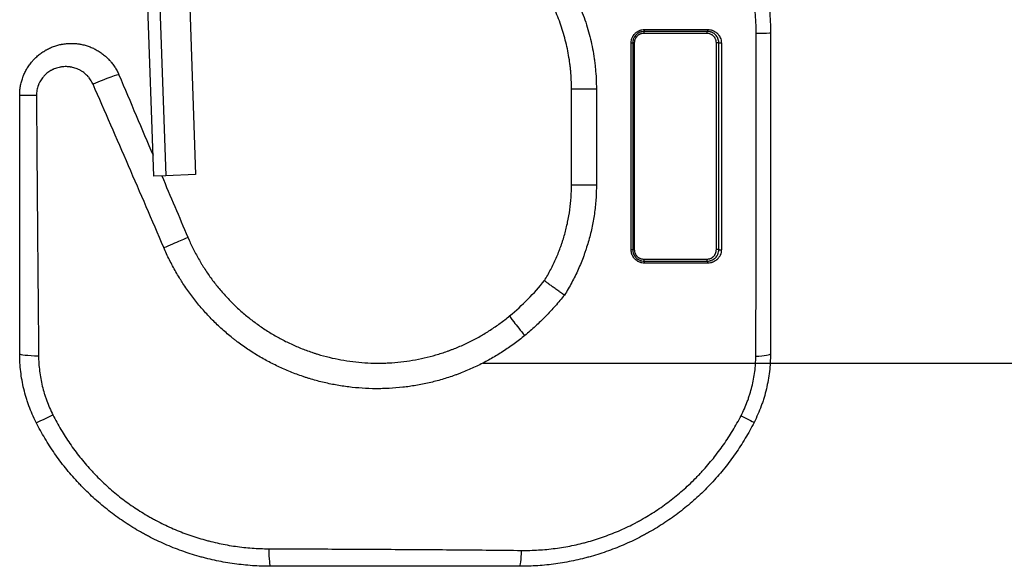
# Model space of a CAD drawing. Header units: millimetres. Extents: x 10704 to 12971, y -780 to 823.
# Tile 7 of 63: x 11536 to 11639, y 108 to 165. Entities that reach past the tile are written whole.
import ezdxf

# ---------------------------------------------------------------- set-up
doc = ezdxf.new("R2010")
doc.units = ezdxf.units.MM
doc.dimstyles.get("Standard").update_dxf_attribs({"dimtxt": 22, "dimasz": 11, "dimexe": 11, "dimexo": 11, "dimgap": 11, "dimtad": 0, "dimtih": 1, "dimtoh": 1, "dimdsep": 46, "dimtxsty": 'Standard', "dimcen": 0.09, "dimadec": 0, "dimazin": 0, "dimtfac": 1, "dimtofl": 0, "dimtmove": 0, "dimatfit": 3, "dimfxl": 1, "dimtolj": 1, "dimtzin": 0, "dimarcsym": 0})

# ---------------------------------------------------------------- blocks, each defined once
blk = doc.blocks.new('*D25')
at = {"color": 0, "lineweight": -2, "transparency": 16777216}
for p, q in [((11704.77, 495.93), (11846.41, 495.93)), ((11835.41, 484.93), (11835.41, 334.62)), ((11835.41, 140.31), (11835.41, 290.62)), ((11584.51, 129.31), (11846.41, 129.31))]:
    blk.add_line(p, q, dxfattribs=at)
at = {"color": 0, "lineweight": 18, "transparency": 16777216}
for points in [[(11833.57, 484.93), (11837.24, 484.93), (11835.41, 495.93)], [(11833.57, 140.31), (11837.24, 140.31), (11835.41, 129.31)]]:
    blk.add_solid(points, dxfattribs=at)
at = {"layer": 'Defpoints', "color": 0, "lineweight": 18, "transparency": 16777216}
for p in [(11693.77, 495.93), (11835.41, 495.93), (11573.51, 129.31)]:
    blk.add_point(p, dxfattribs=at)
at = {"color": 0, "lineweight": 18, "transparency": 16777216, "insert": (11835.41, 312.62), "char_height": 22, "attachment_point": 5}
blk.add_mtext('\\A1;365', dxfattribs=at)

msp = doc.modelspace()

# ---------------------------------------------------------------- linework, layer by layer
for p, q in [((11550.269, 180.13), (11551.36, 148.899)), ((11553.392, 180.239), (11554.483, 149.008)), ((11550.11, 148.855), (11549.028, 179.86)), ((11600.163, 162.775), (11600.33, 162.775)), ((11600.33, 162.775), (11600.33, 141.175)), ((11609.163, 162.775), (11608.902, 162.775)), ((11608.902, 141.175), (11608.902, 162.775)), ((11551.36, 148.899), (11550.11, 148.855)), ((11554.483, 149.008), (11551.36, 148.899)), ((11600.163, 141.175), (11600.33, 141.175)), ((11609.163, 141.175), (11608.902, 141.175))]:
    msp.add_line(p, q)
for centre, major_axis, ratio, start_param, end_param in [((11601.363, 163.775), (0, 0.2), 0.1756206, 0, 1.5707963), ((11601.363, 164.175), (0, 0.2), 0.1596964, 3.1415927, 4.712319), ((11607.963, 163.775), (0, 0.2), 0.2871389, 0, 1.5707963), ((11607.963, 164.175), (0, 0.2), 0.2835731, 3.1415927, 4.7123236), ((11612.16, 163.814), (-2.4, 0), 0.0001744, 1.9578593, 3.1415927), ((11599.963, 162.775), (-0.2, 0), 0.0001782, 1.7072266, 3.1415927), ((11609.363, 162.775), (-0.2, 0), 0.0002385, 0, 1.8864734), ((11544.255, 158.5), (-2.209, -0.938), 0.0639383, 3.1415927, 4.9112991), ((11596.167, 157.97), (2.4, 0), 0.0015288, 3.1415927, 4.795013), ((11538.493, 157.328), (2.4, 0), 0.0098326, 3.1415927, 4.4407267), ((11596.167, 147.967), (2.4, 0), 0.0149488, 3.1415927, 4.795645), ((11551.459, 141.528), (-2.209, -0.938), 0.0071926, 1.4286085, 3.1415927), ((11599.963, 141.175), (-0.2, 0), 0.0397637, 1.7105861, 3.1415927), ((11609.363, 141.175), (-0.2, 0), 0.0424729, 0, 1.8874372), ((11601.363, 140.175), (0, 0.2), 0.1756206, 1.5707963, 3.1415927), ((11601.363, 139.775), (0, 0.2), 0.1638329, 4.6656067, 6.2831853), ((11607.963, 140.175), (0, 0.2), 0.2871389, 1.5707963, 3.1415927), ((11607.963, 139.775), (0, 0.2), 0.2855505, 4.6648889, 6.2831853), ((11588.827, 132.394), (1.528, -1.851), 0.0371604, 3.1415927, 4.788917), ((11538.493, 130.284), (2.4, 0), 0.086506, 3.1415927, 4.5331217), ((11612.16, 130.284), (-2.4, 0), 0.1112368, 1.9395527, 3.1415927), ((11539.947, 124.204), (2.14, 1.086), 0.0406335, 3.1415927, 4.5121945), ((11610.706, 124.204), (-2.14, 1.086), 0.0004508, 1.9408381, 3.1415927), ((11562.304, 110.475), (0, 2.4), 0.0770149, 1.8081212, 3.1415927), ((11588.349, 110.475), (0, 2.4), 0.0833213, 3.1415927, 4.4002217)]:
    msp.add_ellipse(centre, major_axis=major_axis, ratio=ratio, start_param=start_param, end_param=end_param)
for points, knots in [([(11593.302, 190.99), (11594.066, 190.801), (11594.815, 190.581), (11596.286, 190.082), (11597.008, 189.803), (11598.425, 189.188), (11599.12, 188.851), (11600.483, 188.12), (11601.151, 187.725), (11601.886, 187.247), (11601.968, 187.194), (11602.131, 187.086), (11602.212, 187.031), (11602.454, 186.867), (11602.934, 186.533), (11603.4, 186.187), (11604.317, 185.477), (11604.905, 184.981), (11606.037, 183.944), (11606.581, 183.403), (11607.625, 182.276), (11608.125, 181.69), (11608.722, 180.927), (11608.84, 180.773), (11609.074, 180.463), (11609.418, 179.994), (11609.746, 179.516), (11610.381, 178.549), (11610.777, 177.89), (11611.513, 176.54), (11611.853, 175.85), (11612.478, 174.438), (11612.762, 173.716), (11613.05, 172.886), (11613.081, 172.794), (11613.143, 172.608), (11613.235, 172.33), (11613.438, 171.678), (11613.594, 171.116), (11613.882, 169.988), (11614.042, 169.23), (11614.299, 167.703), (11614.396, 166.934), (11614.527, 165.383), (11614.56, 164.602), (11614.56, 163.814)], [0, 0, 0, 0, 0.0625, 0.0625, 0.125, 0.125, 0.1875, 0.1875, 0.25, 0.25, 0.2578125, 0.2578125, 0.265625, 0.265625, 0.28125, 0.3125, 0.3125, 0.375, 0.375, 0.4375, 0.4375, 0.5, 0.5, 0.515625, 0.515625, 0.53125, 0.5625, 0.5625, 0.625, 0.625, 0.6875, 0.6875, 0.75, 0.75, 0.7578125, 0.7578125, 0.765625, 0.78125, 0.8125, 0.8125, 0.875, 0.875, 0.9375, 0.9375, 1, 1, 1, 1]), ([(11613.066, 163.814), (11613.066, 164.547), (11613.033, 165.275), (11612.904, 166.716), (11612.808, 167.431), (11612.554, 168.848), (11612.397, 169.55), (11612.113, 170.595), (11612.011, 170.942), (11611.846, 171.459), (11611.789, 171.632), (11611.7, 171.889), (11611.67, 171.975), (11611.609, 172.146), (11611.578, 172.232), (11611.296, 172.997), (11611.018, 173.661), (11610.408, 174.957), (11610.077, 175.589), (11609.361, 176.823), (11608.978, 177.425), (11608.363, 178.305), (11608.151, 178.595), (11607.879, 178.952), (11607.824, 179.024), (11607.713, 179.166), (11607.657, 179.236), (11607.489, 179.448), (11607.375, 179.587), (11606.801, 180.277), (11606.321, 180.807), (11605.322, 181.825), (11604.803, 182.312), (11603.725, 183.246), (11603.166, 183.692), (11602.298, 184.33), (11602.004, 184.537), (11601.554, 184.84), (11601.403, 184.94), (11601.175, 185.088), (11601.098, 185.137), (11600.945, 185.234), (11600.868, 185.282), (11600.175, 185.711), (11599.547, 186.065), (11598.268, 186.724), (11597.616, 187.027), (11596.29, 187.583), (11595.615, 187.836), (11594.241, 188.288), (11593.543, 188.488), (11592.831, 188.661)], [0, 0, 0, 0, 0.0625, 0.0625, 0.125, 0.125, 0.1875, 0.1875, 0.21875, 0.21875, 0.234375, 0.234375, 0.2421875, 0.2421875, 0.25, 0.25, 0.3125, 0.3125, 0.375, 0.375, 0.4375, 0.4375, 0.46875, 0.46875, 0.4765625, 0.4765625, 0.484375, 0.484375, 0.5, 0.5, 0.5625, 0.5625, 0.625, 0.625, 0.6875, 0.6875, 0.71875, 0.71875, 0.734375, 0.734375, 0.7421875, 0.7421875, 0.75, 0.75, 0.8125, 0.8125, 0.875, 0.875, 0.9375, 0.9375, 1, 1, 1, 1]), ([(11575.789, 180.673), (11576.489, 180.597), (11577.181, 180.49), (11578.547, 180.213), (11579.221, 180.044), (11580.552, 179.646), (11581.208, 179.416), (11582.181, 179.025), (11582.502, 178.887), (11582.902, 178.705), (11582.982, 178.668), (11583.141, 178.593), (11583.221, 178.555), (11583.458, 178.44), (11583.615, 178.362), (11584.396, 177.962), (11585.002, 177.616), (11586.178, 176.873), (11586.748, 176.476), (11587.853, 175.632), (11588.388, 175.184), (11589.033, 174.592), (11589.161, 174.472), (11589.415, 174.228), (11589.541, 174.105), (11589.913, 173.732), (11590.155, 173.478), (11590.861, 172.703), (11591.306, 172.168), (11592.146, 171.061), (11592.541, 170.49), (11593.28, 169.31), (11593.624, 168.701), (11593.982, 167.995), (11594.021, 167.916), (11594.098, 167.758), (11594.213, 167.521), (11594.471, 166.964), (11594.674, 166.481), (11595.058, 165.509), (11595.283, 164.852), (11595.671, 163.519), (11595.834, 162.843), (11596.032, 161.815), (11596.09, 161.47), (11596.164, 160.949), (11596.187, 160.775), (11596.219, 160.513), (11596.229, 160.425), (11596.248, 160.25), (11596.256, 160.162), (11596.332, 159.374), (11596.365, 158.671), (11596.365, 157.966)], [0, 0, 0, 0, 0.0625, 0.0625, 0.125, 0.125, 0.1875, 0.1875, 0.21875, 0.21875, 0.2265625, 0.2265625, 0.234375, 0.234375, 0.25, 0.25, 0.3125, 0.3125, 0.375, 0.375, 0.4375, 0.4375, 0.453125, 0.453125, 0.46875, 0.46875, 0.5, 0.5, 0.5625, 0.5625, 0.625, 0.625, 0.6875, 0.6875, 0.6953125, 0.6953125, 0.703125, 0.71875, 0.75, 0.75, 0.8125, 0.8125, 0.875, 0.875, 0.90625, 0.90625, 0.921875, 0.921875, 0.9296875, 0.9296875, 0.9375, 0.9375, 1, 1, 1, 1]), ([(11593.767, 157.97), (11593.767, 158.598), (11593.738, 159.225), (11593.666, 160.007), (11593.65, 160.163), (11593.614, 160.475), (11593.554, 160.942), (11593.479, 161.404), (11593.308, 162.322), (11593.167, 162.926), (11592.83, 164.118), (11592.635, 164.706), (11592.301, 165.577), (11592.183, 165.865), (11591.996, 166.294), (11591.899, 166.508), (11591.799, 166.721), (11591.731, 166.862), (11591.697, 166.933), (11591.385, 167.566), (11591.084, 168.112), (11590.436, 169.171), (11590.088, 169.685), (11589.348, 170.678), (11588.955, 171.159), (11588.33, 171.855), (11588.116, 172.082), (11587.786, 172.418), (11587.675, 172.529), (11587.45, 172.747), (11587.336, 172.855), (11586.763, 173.386), (11586.288, 173.787), (11585.305, 174.544), (11584.798, 174.899), (11583.75, 175.563), (11583.21, 175.872), (11582.514, 176.229), (11582.374, 176.299), (11582.162, 176.402), (11582.091, 176.436), (11581.949, 176.502), (11581.593, 176.667), (11581.234, 176.821), (11580.367, 177.169), (11579.781, 177.374), (11578.594, 177.729), (11577.993, 177.88), (11576.774, 178.126), (11576.158, 178.222), (11575.533, 178.29)], [0, 0, 0, 0, 0.0625, 0.0625, 0.078125, 0.078125, 0.09375, 0.125, 0.125, 0.1875, 0.1875, 0.25, 0.25, 0.28125, 0.28125, 0.296875, 0.3046875, 0.3046875, 0.3125, 0.3125, 0.375, 0.375, 0.4375, 0.4375, 0.5, 0.5, 0.53125, 0.53125, 0.546875, 0.546875, 0.5625, 0.5625, 0.625, 0.625, 0.6875, 0.6875, 0.75, 0.75, 0.765625, 0.765625, 0.7734375, 0.7734375, 0.78125, 0.8125, 0.8125, 0.875, 0.875, 0.9375, 0.9375, 1, 1, 1, 1]), ([(11599.991, 162.775), (11599.991, 162.868), (11600, 162.96), (11600.023, 163.074), (11600.028, 163.097), (11600.04, 163.142), (11600.046, 163.164), (11600.066, 163.23), (11600.097, 163.316), (11600.137, 163.399), (11600.17, 163.46), (11600.181, 163.48), (11600.206, 163.52), (11600.218, 163.539), (11600.283, 163.635), (11600.341, 163.705), (11600.439, 163.801), (11600.473, 163.832), (11600.545, 163.89), (11600.582, 163.918), (11600.696, 163.993), (11600.777, 164.035), (11600.904, 164.087), (11600.948, 164.103), (11601.035, 164.129), (11601.079, 164.14), (11601.213, 164.166), (11601.303, 164.175), (11601.395, 164.175)], [0, 0, 0, 0, 0.125, 0.125, 0.15625, 0.15625, 0.1875, 0.1875, 0.25, 0.3125, 0.3125, 0.34375, 0.34375, 0.375, 0.375, 0.5, 0.5, 0.5625, 0.5625, 0.625, 0.625, 0.75, 0.75, 0.8125, 0.8125, 0.875, 0.875, 1, 1, 1, 1]), ([(11601.363, 163.975), (11601.285, 163.975), (11601.208, 163.968), (11601.094, 163.945), (11601.056, 163.936), (11600.981, 163.913), (11600.944, 163.9), (11600.835, 163.856), (11600.767, 163.819), (11600.669, 163.755), (11600.637, 163.731), (11600.576, 163.681), (11600.547, 163.655), (11600.463, 163.572), (11600.413, 163.512), (11600.358, 163.43), (11600.347, 163.414), (11600.327, 163.38), (11600.297, 163.328), (11600.255, 163.239), (11600.228, 163.165), (11600.211, 163.109), (11600.205, 163.09), (11600.195, 163.051), (11600.191, 163.032), (11600.171, 162.934), (11600.163, 162.855), (11600.163, 162.775)], [0, 0, 0, 0, 0.125, 0.125, 0.1875, 0.1875, 0.25, 0.25, 0.375, 0.375, 0.4375, 0.4375, 0.5, 0.5, 0.625, 0.625, 0.65625, 0.65625, 0.6875, 0.75, 0.8125, 0.8125, 0.84375, 0.84375, 0.875, 0.875, 1, 1, 1, 1]), ([(11601.328, 163.775), (11601.263, 163.775), (11601.198, 163.769), (11601.118, 163.753), (11601.102, 163.749), (11601.071, 163.741), (11601.023, 163.728), (11600.947, 163.701), (11600.889, 163.673), (11600.846, 163.651), (11600.831, 163.643), (11600.803, 163.626), (11600.789, 163.617), (11600.721, 163.572), (11600.671, 163.53), (11600.602, 163.461), (11600.58, 163.437), (11600.548, 163.399), (11600.538, 163.386), (11600.518, 163.36), (11600.509, 163.346), (11600.463, 163.278), (11600.432, 163.221), (11600.401, 163.145), (11600.395, 163.129), (11600.384, 163.098), (11600.378, 163.083), (11600.364, 163.035), (11600.356, 163.003), (11600.337, 162.907), (11600.33, 162.842), (11600.33, 162.775)], [0, 0, 0, 0, 0.125, 0.125, 0.15625, 0.15625, 0.1875, 0.25, 0.3125, 0.3125, 0.34375, 0.34375, 0.375, 0.375, 0.5, 0.5, 0.5625, 0.5625, 0.59375, 0.59375, 0.625, 0.625, 0.75, 0.75, 0.78125, 0.78125, 0.8125, 0.8125, 0.875, 0.875, 1, 1, 1, 1]), ([(11607.906, 163.775), (11607.367, 163.775), (11606.825, 163.775), (11605.736, 163.775), (11605.189, 163.775), (11604.366, 163.775), (11604.091, 163.775), (11603.54, 163.775), (11603.265, 163.775), (11602.712, 163.775), (11602.436, 163.775), (11601.882, 163.775), (11601.605, 163.775), (11601.328, 163.775)], [0, 0, 0, 0, 0.25, 0.25, 0.5, 0.5, 0.625, 0.625, 0.75, 0.75, 0.875, 0.875, 1, 1, 1, 1]), ([(11607.963, 163.975), (11607.422, 163.975), (11606.878, 163.975), (11605.785, 163.975), (11604.689, 163.975), (11603.033, 163.975), (11601.921, 163.975), (11601.363, 163.975)], [0, 0, 0, 0, 0.25, 0.25, 0.5, 0.75, 1, 1, 1, 1]), ([(11601.395, 164.175), (11601.955, 164.175), (11602.513, 164.175), (11603.348, 164.175), (11603.625, 164.175), (11604.18, 164.175), (11604.457, 164.175), (11605.285, 164.175), (11605.835, 164.175), (11606.931, 164.175), (11607.477, 164.175), (11608.02, 164.175)], [0, 0, 0, 0, 0.25, 0.25, 0.375, 0.375, 0.5, 0.5, 0.75, 0.75, 1, 1, 1, 1]), ([(11608.902, 162.775), (11608.902, 162.843), (11608.895, 162.909), (11608.876, 163.007), (11608.868, 163.039), (11608.853, 163.087), (11608.847, 163.103), (11608.836, 163.134), (11608.83, 163.15), (11608.798, 163.226), (11608.766, 163.284), (11608.711, 163.365), (11608.691, 163.392), (11608.649, 163.442), (11608.605, 163.49), (11608.556, 163.533), (11608.518, 163.564), (11608.505, 163.574), (11608.479, 163.593), (11608.466, 163.603), (11608.398, 163.647), (11608.341, 163.677), (11608.252, 163.713), (11608.222, 163.724), (11608.176, 163.738), (11608.16, 163.742), (11608.129, 163.75), (11608.113, 163.753), (11608.034, 163.769), (11607.971, 163.775), (11607.906, 163.775)], [0, 0, 0, 0, 0.125, 0.125, 0.1875, 0.1875, 0.21875, 0.21875, 0.25, 0.25, 0.375, 0.375, 0.4375, 0.4375, 0.5, 0.5625, 0.5625, 0.59375, 0.59375, 0.625, 0.625, 0.75, 0.75, 0.8125, 0.8125, 0.84375, 0.84375, 0.875, 0.875, 1, 1, 1, 1]), ([(11609.163, 162.775), (11609.163, 162.816), (11609.161, 162.857), (11609.155, 162.918), (11609.153, 162.938), (11609.146, 162.978), (11609.143, 162.998), (11609.122, 163.098), (11609.098, 163.174), (11609.051, 163.284), (11609.033, 163.32), (11609.004, 163.373), (11608.994, 163.39), (11608.973, 163.424), (11608.962, 163.441), (11608.906, 163.522), (11608.855, 163.582), (11608.785, 163.65), (11608.771, 163.663), (11608.741, 163.689), (11608.726, 163.702), (11608.68, 163.738), (11608.649, 163.761), (11608.552, 163.824), (11608.484, 163.859), (11608.394, 163.895), (11608.376, 163.902), (11608.34, 163.915), (11608.285, 163.933), (11608.229, 163.946), (11608.117, 163.968), (11608.041, 163.975), (11607.963, 163.975)], [0, 0, 0, 0, 0.0625, 0.0625, 0.09375, 0.09375, 0.125, 0.125, 0.25, 0.25, 0.3125, 0.3125, 0.34375, 0.34375, 0.375, 0.375, 0.5, 0.5, 0.53125, 0.53125, 0.5625, 0.5625, 0.625, 0.625, 0.75, 0.75, 0.78125, 0.78125, 0.8125, 0.875, 0.875, 1, 1, 1, 1]), ([(11608.02, 164.175), (11608.111, 164.175), (11608.2, 164.166), (11608.332, 164.141), (11608.376, 164.13), (11608.441, 164.111), (11608.463, 164.104), (11608.505, 164.089), (11608.527, 164.081), (11608.632, 164.039), (11608.712, 163.997), (11608.826, 163.923), (11608.863, 163.897), (11608.916, 163.854), (11608.934, 163.839), (11608.969, 163.809), (11608.985, 163.793), (11609.067, 163.713), (11609.126, 163.643), (11609.192, 163.548), (11609.205, 163.529), (11609.229, 163.49), (11609.241, 163.469), (11609.275, 163.408), (11609.295, 163.366), (11609.35, 163.238), (11609.378, 163.149), (11609.402, 163.034), (11609.406, 163.011), (11609.413, 162.964), (11609.416, 162.94), (11609.423, 162.87), (11609.426, 162.823), (11609.426, 162.775)], [0, 0, 0, 0, 0.125, 0.125, 0.1875, 0.1875, 0.21875, 0.21875, 0.25, 0.25, 0.375, 0.375, 0.4375, 0.4375, 0.46875, 0.46875, 0.5, 0.5, 0.625, 0.625, 0.65625, 0.65625, 0.6875, 0.6875, 0.75, 0.75, 0.875, 0.875, 0.90625, 0.90625, 0.9375, 0.9375, 1, 1, 1, 1]), ([(11613.025, 130.035), (11613.033, 131.436), (11613.039, 132.839), (11613.046, 134.596), (11613.047, 134.948), (11613.049, 135.65), (11613.053, 136.705), (11613.055, 137.76), (11613.06, 139.87), (11613.062, 141.277), (11613.065, 144.092), (11613.066, 145.5), (11613.067, 148.317), (11613.067, 149.725), (11613.067, 152.543), (11613.067, 153.952), (11613.066, 156.769), (11613.066, 158.178), (11613.066, 160.996), (11613.066, 162.405), (11613.066, 163.814)], [0, 0, 0, 0, 0.125, 0.125, 0.15625, 0.15625, 0.1875, 0.25, 0.25, 0.375, 0.375, 0.5, 0.5, 0.625, 0.625, 0.75, 0.75, 0.875, 0.875, 1, 1, 1, 1]), ([(11614.56, 163.814), (11614.56, 162.416), (11614.56, 159.619), (11614.56, 156.822), (11614.56, 154.025), (11614.56, 152.627), (11614.56, 149.831), (11614.56, 148.433), (11614.56, 145.637), (11614.56, 144.24), (11614.56, 141.446), (11614.56, 140.049), (11614.56, 137.257), (11614.56, 135.861), (11614.56, 133.072), (11614.56, 131.677), (11614.56, 130.284)], [0, 0, 0, 0, 0.125, 0.25, 0.25, 0.375, 0.375, 0.5, 0.5, 0.625, 0.625, 0.75, 0.75, 0.875, 0.875, 1, 1, 1, 1]), ([(11536.093, 157.328), (11536.093, 157.485), (11536.1, 157.64), (11536.127, 157.948), (11536.166, 158.254), (11536.232, 158.554), (11536.311, 158.853), (11536.356, 159.001), (11536.422, 159.184), (11536.436, 159.221), (11536.463, 159.294), (11536.506, 159.402), (11536.553, 159.509), (11536.649, 159.72), (11536.789, 159.994), (11537.034, 160.385), (11537.219, 160.632), (11537.342, 160.782), (11537.367, 160.812), (11537.418, 160.871), (11537.494, 160.958), (11537.573, 161.043), (11537.735, 161.209), (11537.958, 161.419), (11538.318, 161.704), (11538.574, 161.874), (11538.74, 161.974), (11538.773, 161.993), (11538.84, 162.032), (11538.874, 162.051), (11538.976, 162.106), (11539.044, 162.142), (11539.252, 162.243), (11539.532, 162.366), (11539.966, 162.514), (11540.263, 162.588), (11540.452, 162.627), (11540.49, 162.634), (11540.566, 162.648), (11540.604, 162.655), (11540.719, 162.673), (11540.795, 162.683), (11541.024, 162.71), (11541.33, 162.732), (11541.789, 162.727), (11542.094, 162.697), (11542.285, 162.67), (11542.324, 162.664), (11542.4, 162.652), (11542.438, 162.645), (11542.552, 162.624), (11542.628, 162.608), (11542.853, 162.556), (11543.149, 162.475), (11543.581, 162.315), (11543.86, 162.184), (11544.066, 162.077), (11544.134, 162.039), (11544.268, 161.961), (11544.334, 161.921), (11544.529, 161.796), (11544.781, 161.62), (11545.135, 161.324), (11545.355, 161.106), (11545.487, 160.962), (11545.513, 160.933), (11545.565, 160.875), (11545.641, 160.787), (11545.714, 160.697), (11545.857, 160.513), (11546.035, 160.262), (11546.191, 159.996), (11546.336, 159.722), (11546.403, 159.582), (11546.464, 159.438)], [0, 0, 0, 0, 0.03125, 0.03125, 0.0625, 0.09375, 0.09375, 0.125, 0.125, 0.1328125, 0.1328125, 0.140625, 0.15625, 0.15625, 0.1875, 0.21875, 0.25, 0.25, 0.2578125, 0.2578125, 0.265625, 0.28125, 0.28125, 0.3125, 0.34375, 0.375, 0.375, 0.3828125, 0.3828125, 0.390625, 0.390625, 0.40625, 0.40625, 0.4375, 0.46875, 0.5, 0.5, 0.5078125, 0.5078125, 0.515625, 0.515625, 0.53125, 0.53125, 0.5625, 0.59375, 0.625, 0.625, 0.6328125, 0.6328125, 0.640625, 0.640625, 0.65625, 0.65625, 0.6875, 0.71875, 0.75, 0.75, 0.765625, 0.765625, 0.78125, 0.78125, 0.8125, 0.84375, 0.875, 0.875, 0.8828125, 0.8828125, 0.890625, 0.90625, 0.90625, 0.9375, 0.96875, 0.96875, 1, 1, 1, 1]), ([(11599.991, 141.167), (11599.991, 142.067), (11599.991, 142.967), (11599.991, 144.767), (11599.991, 146.568), (11599.991, 148.368), (11599.991, 150.169), (11599.991, 151.07), (11599.991, 152.87), (11599.991, 154.671), (11599.991, 157.372), (11599.991, 160.074), (11599.991, 161.875), (11599.991, 162.775)], [0, 0, 0, 0, 0.125, 0.125, 0.25, 0.375, 0.375, 0.5, 0.5, 0.625, 0.75, 0.875, 1, 1, 1, 1]), ([(11600.163, 162.775), (11600.163, 161.875), (11600.163, 160.075), (11600.163, 157.374), (11600.163, 154.674), (11600.163, 151.974), (11600.163, 149.274), (11600.163, 147.474), (11600.163, 144.774), (11600.163, 142.975), (11600.163, 141.175)], [0, 0, 0, 0, 0.125, 0.25, 0.375, 0.5, 0.625, 0.75, 0.75, 1, 1, 1, 1]), ([(11609.163, 141.175), (11609.163, 142.974), (11609.163, 144.774), (11609.163, 147.474), (11609.163, 149.274), (11609.163, 151.974), (11609.163, 154.674), (11609.163, 157.374), (11609.163, 160.075), (11609.163, 161.875), (11609.163, 162.775)], [0, 0, 0, 0, 0.25, 0.25, 0.375, 0.5, 0.625, 0.75, 0.875, 1, 1, 1, 1]), ([(11609.426, 162.775), (11609.426, 161.875), (11609.426, 160.074), (11609.426, 157.372), (11609.426, 155.571), (11609.426, 153.77), (11609.426, 152.87), (11609.426, 151.069), (11609.426, 149.268), (11609.426, 147.467), (11609.426, 144.767), (11609.426, 142.967), (11609.426, 141.167)], [0, 0, 0, 0, 0.125, 0.25, 0.375, 0.375, 0.5, 0.5, 0.625, 0.75, 0.75, 1, 1, 1, 1]), ([(11543.759, 158.453), (11543.688, 158.617), (11543.603, 158.771), (11543.457, 158.99), (11543.406, 159.061), (11543.323, 159.164), (11543.281, 159.214), (11543.237, 159.264), (11543.207, 159.297), (11543.192, 159.313), (11543.055, 159.457), (11542.924, 159.572), (11542.714, 159.728), (11542.642, 159.777), (11542.531, 159.846), (11542.494, 159.868), (11542.418, 159.911), (11542.379, 159.932), (11542.184, 160.031), (11542.024, 160.096), (11541.778, 160.174), (11541.695, 160.197), (11541.568, 160.226), (11541.526, 160.235), (11541.441, 160.25), (11541.398, 160.258), (11541.184, 160.288), (11541.012, 160.299), (11540.756, 160.294), (11540.67, 160.289), (11540.542, 160.276), (11540.499, 160.27), (11540.414, 160.258), (11540.371, 160.251), (11540.159, 160.212), (11539.994, 160.167), (11539.753, 160.08), (11539.673, 160.047), (11539.556, 159.993), (11539.498, 159.965), (11539.44, 159.935), (11539.402, 159.915), (11539.383, 159.904), (11539.213, 159.808), (11539.071, 159.711), (11538.871, 159.548), (11538.807, 159.49), (11538.714, 159.4), (11538.683, 159.369), (11538.623, 159.305), (11538.594, 159.273), (11538.45, 159.107), (11538.349, 158.966), (11538.215, 158.741), (11538.174, 158.664), (11538.117, 158.546), (11538.09, 158.486), (11538.065, 158.424), (11538.048, 158.383), (11538.04, 158.362), (11537.971, 158.175), (11537.925, 158.005), (11537.863, 157.66), (11537.848, 157.484), (11537.849, 157.305)], [0, 0, 0, 0, 0.0625, 0.0625, 0.09375, 0.09375, 0.109375, 0.1171875, 0.1171875, 0.125, 0.125, 0.1875, 0.1875, 0.21875, 0.21875, 0.234375, 0.234375, 0.25, 0.25, 0.3125, 0.3125, 0.34375, 0.34375, 0.359375, 0.359375, 0.375, 0.375, 0.4375, 0.4375, 0.46875, 0.46875, 0.484375, 0.484375, 0.5, 0.5, 0.5625, 0.5625, 0.59375, 0.59375, 0.609375, 0.6171875, 0.6171875, 0.625, 0.625, 0.6875, 0.6875, 0.71875, 0.71875, 0.734375, 0.734375, 0.75, 0.75, 0.8125, 0.8125, 0.84375, 0.84375, 0.859375, 0.8671875, 0.8671875, 0.875, 0.875, 0.9375, 0.9375, 1, 1, 1, 1]), ([(11546.464, 159.438), (11547.064, 158.025), (11547.664, 156.612), (11548.853, 153.809), (11549.443, 152.42), (11550.033, 151.03)], [0, 0, 0, 0, 0.5043818, 0.5043818, 1, 1, 1, 1]), ([(11551.153, 141.379), (11550.542, 142.806), (11549.93, 144.232), (11548.702, 147.082), (11548.087, 148.506), (11546.854, 151.352), (11546.236, 152.773), (11544.999, 155.615), (11544.379, 157.035), (11543.759, 158.453)], [0, 0, 0, 0, 0.25, 0.25, 0.5, 0.5, 0.75, 0.75, 1, 1, 1, 1]), ([(11593.767, 147.967), (11593.767, 149.634), (11593.767, 151.301), (11593.767, 154.635), (11593.767, 156.303), (11593.767, 157.97)], [0, 0, 0, 0, 0.5, 0.5, 1, 1, 1, 1]), ([(11596.365, 157.966), (11596.365, 156.294), (11596.365, 154.621), (11596.365, 151.276), (11596.366, 149.603), (11596.367, 147.931)], [0, 0, 0, 0, 0.5, 0.5, 1, 1, 1, 1]), ([(11536.093, 130.284), (11536.093, 132.533), (11536.093, 134.784), (11536.093, 138.163), (11536.093, 139.289), (11536.093, 141.543), (11536.093, 142.669), (11536.093, 144.924), (11536.093, 146.051), (11536.093, 148.306), (11536.093, 150.561), (11536.093, 153.944), (11536.093, 156.2), (11536.093, 157.328)], [0, 0, 0, 0, 0.25, 0.25, 0.375, 0.375, 0.5, 0.5, 0.625, 0.625, 0.75, 0.875, 1, 1, 1, 1]), ([(11537.849, 157.305), (11537.856, 156.17), (11537.862, 155.035), (11537.877, 152.764), (11537.885, 151.628), (11537.902, 149.358), (11537.911, 148.223), (11537.929, 145.953), (11537.939, 144.818), (11537.959, 142.548), (11537.969, 141.414), (11537.989, 139.145), (11537.999, 138.011), (11538.019, 135.744), (11538.029, 134.61), (11538.048, 132.344), (11538.057, 131.211), (11538.065, 130.079)], [0, 0, 0, 0, 0.125, 0.125, 0.25, 0.25, 0.375, 0.375, 0.5, 0.5, 0.625, 0.625, 0.75, 0.75, 0.875, 0.875, 1, 1, 1, 1]), ([(11590.941, 137.943), (11591.172, 138.321), (11591.606, 139.089), (11592.176, 140.28), (11592.502, 141.1), (11592.688, 141.621), (11592.724, 141.725), (11592.795, 141.935), (11592.898, 142.249), (11592.992, 142.565), (11593.17, 143.199), (11593.378, 144.049), (11593.601, 145.339), (11593.691, 146.209), (11593.752, 147.084), (11593.767, 147.524), (11593.767, 147.967)], [0, 0, 0, 0, 0.125, 0.25, 0.375, 0.375, 0.40625, 0.40625, 0.4375, 0.5, 0.5, 0.625, 0.75, 0.875, 0.875, 1, 1, 1, 1]), ([(11596.367, 147.931), (11596.367, 147.421), (11596.349, 146.914), (11596.277, 145.906), (11596.169, 144.905), (11595.903, 143.421), (11595.656, 142.444), (11595.445, 141.715), (11595.37, 141.473), (11595.251, 141.111), (11595.21, 140.991), (11595.127, 140.751), (11595.083, 140.63), (11594.864, 140.033), (11594.479, 139.093), (11593.809, 137.728), (11593.298, 136.849), (11593.027, 136.417)], [0, 0, 0, 0, 0.125, 0.125, 0.25, 0.375, 0.5, 0.5, 0.5625, 0.5625, 0.59375, 0.59375, 0.625, 0.625, 0.75, 0.875, 1, 1, 1, 1]), ([(11553.668, 142.466), (11553.833, 142.077), (11554.185, 141.311), (11554.581, 140.568), (11554.894, 140.02), (11555.054, 139.747), (11555.221, 139.479), (11555.333, 139.3), (11555.39, 139.211), (11555.678, 138.769), (11556.157, 138.078), (11556.93, 137.092), (11557.755, 136.155), (11558.635, 135.266), (11559.256, 134.707), (11559.736, 134.3), (11559.898, 134.166), (11560.145, 133.969), (11560.228, 133.903), (11560.395, 133.774), (11560.814, 133.454), (11561.584, 132.909), (11562.646, 132.246), (11563.742, 131.648), (11564.872, 131.113), (11565.648, 130.799), (11566.238, 130.58), (11566.437, 130.51), (11566.737, 130.408), (11566.837, 130.375), (11567.037, 130.311), (11567.539, 130.153), (11568.448, 129.904), (11569.671, 129.645), (11570.905, 129.456), (11572.149, 129.339), (11572.987, 129.309), (11573.512, 129.305), (11573.618, 129.305), (11573.828, 129.307), (11573.934, 129.308), (11574.25, 129.316), (11574.46, 129.323), (11575.088, 129.356), (11575.922, 129.424), (11577.159, 129.597), (11577.975, 129.759), (11578.786, 129.945), (11579.593, 130.155), (11580.391, 130.413), (11580.887, 130.589), (11580.986, 130.625), (11581.184, 130.699), (11581.479, 130.811), (11581.77, 130.929), (11582.349, 131.174), (11583.109, 131.521), (11584.212, 132.106), (11585.279, 132.752), (11586.31, 133.462), (11586.974, 133.977), (11587.299, 134.246)], [0, 0, 0, 0, 0.03125, 0.0625, 0.0625, 0.078125, 0.0859375, 0.0859375, 0.09375, 0.09375, 0.125, 0.15625, 0.1875, 0.21875, 0.25, 0.25, 0.265625, 0.265625, 0.2734375, 0.2734375, 0.28125, 0.3125, 0.34375, 0.375, 0.40625, 0.4375, 0.4375, 0.453125, 0.453125, 0.4609375, 0.4609375, 0.46875, 0.5, 0.53125, 0.5625, 0.59375, 0.625, 0.625, 0.6328125, 0.6328125, 0.640625, 0.640625, 0.65625, 0.65625, 0.6875, 0.71875, 0.75, 0.75, 0.78125, 0.8125, 0.8125, 0.8203125, 0.8203125, 0.828125, 0.84375, 0.84375, 0.875, 0.90625, 0.9375, 0.96875, 1, 1, 1, 1]), ([(11588.875, 132.196), (11588.51, 131.895), (11588.138, 131.606), (11587.381, 131.051), (11586.611, 130.52), (11585.415, 129.793), (11584.179, 129.135), (11583.328, 128.743), (11582.68, 128.468), (11582.353, 128.334), (11582.022, 128.208), (11581.856, 128.145), (11581.8, 128.125), (11581.689, 128.084), (11581.19, 127.903), (11580.239, 127.595), (11579.334, 127.358), (11578.425, 127.148), (11577.967, 127.056), (11577.048, 126.9), (11576.123, 126.77), (11575.188, 126.693), (11574.484, 126.656), (11574.248, 126.647), (11573.894, 126.639), (11573.775, 126.637), (11573.539, 126.635), (11572.949, 126.635), (11571.892, 126.672), (11570.497, 126.804), (11569.113, 127.015), (11567.742, 127.306), (11566.836, 127.554), (11566.272, 127.726), (11566.103, 127.779), (11565.935, 127.833), (11565.822, 127.87), (11565.766, 127.889), (11565.486, 127.984), (11565.264, 128.063), (11564.601, 128.308), (11563.731, 128.66), (11562.464, 129.26), (11561.235, 129.931), (11560.044, 130.673), (11559.276, 131.216), (11558.804, 131.571), (11558.71, 131.643), (11558.523, 131.788), (11558.43, 131.861), (11558.154, 132.082), (11557.972, 132.232), (11557.433, 132.689), (11556.736, 133.316), (11555.749, 134.312), (11554.822, 135.362), (11553.955, 136.467), (11553.416, 137.24), (11553.093, 137.735), (11553.029, 137.835), (11552.902, 138.035), (11552.715, 138.336), (11552.534, 138.64), (11552.182, 139.255), (11551.736, 140.086), (11551.339, 140.944), (11551.153, 141.379)], [0, 0, 0, 0, 0.03125, 0.03125, 0.0625, 0.09375, 0.125, 0.15625, 0.15625, 0.171875, 0.1796875, 0.1796875, 0.1835938, 0.1835938, 0.1875, 0.21875, 0.25, 0.25, 0.28125, 0.28125, 0.3125, 0.34375, 0.34375, 0.359375, 0.359375, 0.3671875, 0.3671875, 0.375, 0.40625, 0.4375, 0.46875, 0.5, 0.53125, 0.53125, 0.5390625, 0.5429688, 0.5429688, 0.546875, 0.546875, 0.5625, 0.5625, 0.59375, 0.625, 0.65625, 0.6875, 0.71875, 0.71875, 0.7265625, 0.7265625, 0.734375, 0.734375, 0.75, 0.75, 0.78125, 0.8125, 0.84375, 0.875, 0.90625, 0.90625, 0.9140625, 0.9140625, 0.921875, 0.9375, 0.9375, 0.96875, 1, 1, 1, 1]), ([(11601.396, 139.766), (11601.304, 139.766), (11601.213, 139.775), (11601.1, 139.797), (11601.078, 139.802), (11601.033, 139.813), (11601.011, 139.819), (11600.946, 139.839), (11600.86, 139.87), (11600.777, 139.908), (11600.717, 139.94), (11600.697, 139.952), (11600.657, 139.975), (11600.638, 139.987), (11600.542, 140.051), (11600.471, 140.109), (11600.374, 140.205), (11600.343, 140.239), (11600.299, 140.292), (11600.284, 140.311), (11600.256, 140.348), (11600.243, 140.366), (11600.179, 140.462), (11600.135, 140.542), (11600.091, 140.649), (11600.083, 140.67), (11600.067, 140.714), (11600.059, 140.736), (11600.039, 140.802), (11600.028, 140.847), (11600.001, 140.982), (11599.991, 141.074), (11599.991, 141.167)], [0, 0, 0, 0, 0.125, 0.125, 0.15625, 0.15625, 0.1875, 0.1875, 0.25, 0.3125, 0.3125, 0.34375, 0.34375, 0.375, 0.375, 0.5, 0.5, 0.5625, 0.5625, 0.59375, 0.59375, 0.625, 0.625, 0.75, 0.75, 0.78125, 0.78125, 0.8125, 0.8125, 0.875, 0.875, 1, 1, 1, 1]), ([(11600.163, 141.175), (11600.163, 141.095), (11600.171, 141.016), (11600.195, 140.901), (11600.204, 140.862), (11600.222, 140.805), (11600.228, 140.786), (11600.241, 140.749), (11600.249, 140.731), (11600.287, 140.639), (11600.324, 140.57), (11600.379, 140.489), (11600.39, 140.473), (11600.414, 140.441), (11600.426, 140.426), (11600.464, 140.38), (11600.49, 140.351), (11600.574, 140.268), (11600.634, 140.219), (11600.716, 140.165), (11600.733, 140.154), (11600.766, 140.134), (11600.818, 140.105), (11600.906, 140.064), (11600.979, 140.038), (11601.035, 140.021), (11601.054, 140.016), (11601.092, 140.006), (11601.111, 140.002), (11601.207, 139.983), (11601.285, 139.975), (11601.363, 139.975)], [0, 0, 0, 0, 0.125, 0.125, 0.1875, 0.1875, 0.21875, 0.21875, 0.25, 0.25, 0.375, 0.375, 0.40625, 0.40625, 0.4375, 0.4375, 0.5, 0.5, 0.625, 0.625, 0.65625, 0.65625, 0.6875, 0.75, 0.8125, 0.8125, 0.84375, 0.84375, 0.875, 0.875, 1, 1, 1, 1]), ([(11600.33, 141.175), (11600.33, 141.109), (11600.337, 141.043), (11600.356, 140.947), (11600.364, 140.915), (11600.378, 140.868), (11600.384, 140.852), (11600.395, 140.821), (11600.401, 140.805), (11600.432, 140.73), (11600.463, 140.672), (11600.509, 140.604), (11600.518, 140.591), (11600.538, 140.564), (11600.548, 140.551), (11600.58, 140.513), (11600.602, 140.489), (11600.671, 140.42), (11600.721, 140.379), (11600.789, 140.333), (11600.803, 140.325), (11600.831, 140.308), (11600.874, 140.284), (11600.947, 140.249), (11601.008, 140.227), (11601.055, 140.213), (11601.071, 140.209), (11601.102, 140.201), (11601.118, 140.197), (11601.198, 140.182), (11601.263, 140.175), (11601.328, 140.175)], [0, 0, 0, 0, 0.125, 0.125, 0.1875, 0.1875, 0.21875, 0.21875, 0.25, 0.25, 0.375, 0.375, 0.40625, 0.40625, 0.4375, 0.4375, 0.5, 0.5, 0.625, 0.625, 0.65625, 0.65625, 0.6875, 0.75, 0.8125, 0.8125, 0.84375, 0.84375, 0.875, 0.875, 1, 1, 1, 1]), ([(11607.906, 140.175), (11607.971, 140.175), (11608.034, 140.181), (11608.128, 140.2), (11608.159, 140.207), (11608.205, 140.221), (11608.22, 140.226), (11608.251, 140.237), (11608.266, 140.243), (11608.341, 140.273), (11608.397, 140.303), (11608.478, 140.356), (11608.504, 140.375), (11608.542, 140.406), (11608.555, 140.416), (11608.579, 140.438), (11608.591, 140.449), (11608.649, 140.506), (11608.691, 140.556), (11608.737, 140.624), (11608.746, 140.638), (11608.764, 140.666), (11608.772, 140.681), (11608.796, 140.725), (11608.81, 140.754), (11608.849, 140.846), (11608.869, 140.909), (11608.885, 140.991), (11608.888, 141.008), (11608.893, 141.041), (11608.9, 141.091), (11608.902, 141.141), (11608.902, 141.175)], [0, 0, 0, 0, 0.125, 0.125, 0.1875, 0.1875, 0.21875, 0.21875, 0.25, 0.25, 0.375, 0.375, 0.4375, 0.4375, 0.46875, 0.46875, 0.5, 0.5, 0.625, 0.625, 0.65625, 0.65625, 0.6875, 0.6875, 0.75, 0.75, 0.875, 0.875, 0.90625, 0.90625, 0.9375, 1, 1, 1, 1]), ([(11607.963, 139.975), (11608.04, 139.975), (11608.116, 139.982), (11608.228, 140.004), (11608.265, 140.013), (11608.32, 140.029), (11608.338, 140.035), (11608.375, 140.048), (11608.393, 140.055), (11608.483, 140.091), (11608.551, 140.126), (11608.648, 140.189), (11608.68, 140.212), (11608.726, 140.248), (11608.741, 140.261), (11608.771, 140.287), (11608.785, 140.3), (11608.856, 140.369), (11608.906, 140.429), (11608.963, 140.51), (11608.974, 140.527), (11608.995, 140.561), (11609.005, 140.578), (11609.034, 140.631), (11609.051, 140.667), (11609.098, 140.777), (11609.122, 140.854), (11609.143, 140.953), (11609.147, 140.973), (11609.153, 141.013), (11609.155, 141.034), (11609.161, 141.094), (11609.163, 141.134), (11609.163, 141.175)], [0, 0, 0, 0, 0.125, 0.125, 0.1875, 0.1875, 0.21875, 0.21875, 0.25, 0.25, 0.375, 0.375, 0.4375, 0.4375, 0.46875, 0.46875, 0.5, 0.5, 0.625, 0.625, 0.65625, 0.65625, 0.6875, 0.6875, 0.75, 0.75, 0.875, 0.875, 0.90625, 0.90625, 0.9375, 0.9375, 1, 1, 1, 1]), ([(11609.426, 141.167), (11609.426, 141.12), (11609.423, 141.073), (11609.416, 141.003), (11609.413, 140.979), (11609.406, 140.933), (11609.402, 140.909), (11609.378, 140.794), (11609.35, 140.705), (11609.296, 140.577), (11609.275, 140.535), (11609.242, 140.473), (11609.23, 140.453), (11609.205, 140.413), (11609.193, 140.394), (11609.127, 140.299), (11609.068, 140.228), (11608.986, 140.148), (11608.969, 140.133), (11608.934, 140.102), (11608.917, 140.087), (11608.863, 140.044), (11608.826, 140.018), (11608.712, 139.944), (11608.632, 139.902), (11608.526, 139.859), (11608.505, 139.851), (11608.462, 139.836), (11608.44, 139.83), (11608.376, 139.81), (11608.332, 139.8), (11608.2, 139.774), (11608.111, 139.766), (11608.02, 139.766)], [0, 0, 0, 0, 0.0625, 0.0625, 0.09375, 0.09375, 0.125, 0.125, 0.25, 0.25, 0.3125, 0.3125, 0.34375, 0.34375, 0.375, 0.375, 0.5, 0.5, 0.53125, 0.53125, 0.5625, 0.5625, 0.625, 0.625, 0.75, 0.75, 0.78125, 0.78125, 0.8125, 0.8125, 0.875, 0.875, 1, 1, 1, 1]), ([(11601.328, 140.175), (11601.883, 140.175), (11602.436, 140.175), (11603.265, 140.175), (11603.541, 140.175), (11604.092, 140.175), (11604.367, 140.175), (11605.739, 140.175), (11606.827, 140.175), (11607.906, 140.175)], [0, 0, 0, 0, 0.25, 0.25, 0.375, 0.375, 0.5, 0.5, 1, 1, 1, 1]), ([(11608.02, 139.766), (11607.477, 139.766), (11606.931, 139.766), (11606.108, 139.766), (11605.834, 139.766), (11605.283, 139.766), (11605.008, 139.766), (11604.179, 139.766), (11603.071, 139.766), (11601.956, 139.766), (11601.396, 139.766)], [0, 0, 0, 0, 0.25, 0.25, 0.375, 0.375, 0.5, 0.5, 0.75, 1, 1, 1, 1]), ([(11587.299, 134.246), (11587.97, 134.799), (11588.608, 135.384), (11589.822, 136.616), (11590.397, 137.264), (11590.941, 137.943)], [0, 0, 0, 0, 0.5, 0.5, 1, 1, 1, 1]), ([(11593.027, 136.417), (11593.023, 136.42), (11593.019, 136.423), (11593.011, 136.429), (11593.007, 136.432), (11592.994, 136.441), (11592.968, 136.459), (11592.909, 136.5), (11592.859, 136.536), (11592.758, 136.607), (11592.691, 136.654), (11592.591, 136.725), (11592.541, 136.76), (11592.491, 136.795), (11592.458, 136.819), (11592.442, 136.831), (11592.359, 136.889), (11592.231, 136.981), (11592.046, 137.113), (11591.928, 137.198), (11591.856, 137.25), (11591.841, 137.26), (11591.813, 137.281), (11591.771, 137.311), (11591.73, 137.341), (11591.65, 137.398), (11591.548, 137.473), (11591.456, 137.54), (11591.39, 137.589), (11591.369, 137.605), (11591.327, 137.636), (11591.307, 137.65), (11591.25, 137.693), (11591.179, 137.746), (11591.121, 137.791), (11591.082, 137.821), (11591.069, 137.831), (11591.046, 137.849), (11591.035, 137.858), (11591.006, 137.881), (11590.973, 137.908), (11590.945, 137.934), (11590.94, 137.942), (11590.941, 137.943)], [0, 0, 0, 0, 0.0039063, 0.0039063, 0.0078125, 0.0078125, 0.015625, 0.03125, 0.0625, 0.0625, 0.125, 0.125, 0.15625, 0.171875, 0.171875, 0.1875, 0.1875, 0.25, 0.3125, 0.375, 0.375, 0.390625, 0.390625, 0.40625, 0.4375, 0.4375, 0.5, 0.5625, 0.5625, 0.59375, 0.59375, 0.625, 0.625, 0.6875, 0.75, 0.75, 0.78125, 0.78125, 0.8125, 0.8125, 0.875, 0.9375, 1, 1, 1, 1]), ([(11537.806, 123.118), (11537.524, 123.676), (11537.275, 124.247), (11537.007, 124.979), (11536.955, 125.127), (11536.857, 125.422), (11536.81, 125.57), (11536.676, 126.016), (11536.595, 126.314), (11536.381, 127.214), (11536.274, 127.82), (11536.13, 129.043), (11536.093, 129.66), (11536.093, 130.284)], [0, 0, 0, 0, 0.25, 0.25, 0.3125, 0.3125, 0.375, 0.375, 0.5, 0.5, 0.75, 0.75, 1, 1, 1, 1]), ([(11538.065, 130.079), (11538.069, 129.542), (11538.104, 129.01), (11538.235, 127.956), (11538.33, 127.434), (11538.518, 126.658), (11538.588, 126.401), (11538.704, 126.017), (11538.745, 125.89), (11538.831, 125.635), (11538.875, 125.508), (11539.107, 124.877), (11539.321, 124.384), (11539.564, 123.903)], [0, 0, 0, 0, 0.25, 0.25, 0.5, 0.5, 0.625, 0.625, 0.6875, 0.6875, 0.75, 0.75, 1, 1, 1, 1]), ([(11611.48, 123.811), (11611.729, 124.294), (11611.95, 124.79), (11612.165, 125.362), (11612.189, 125.426), (11612.235, 125.554), (11612.258, 125.618), (11612.324, 125.811), (11612.366, 125.939), (11612.487, 126.327), (11612.559, 126.586), (11612.753, 127.368), (11612.852, 127.895), (11612.986, 128.957), (11613.022, 129.493), (11613.025, 130.035)], [0, 0, 0, 0, 0.25, 0.25, 0.28125, 0.28125, 0.3125, 0.3125, 0.375, 0.375, 0.5, 0.5, 0.75, 0.75, 1, 1, 1, 1]), ([(11614.56, 130.284), (11614.56, 129.662), (11614.523, 129.045), (11614.38, 127.823), (11614.272, 127.217), (11614.058, 126.316), (11613.978, 126.017), (11613.843, 125.571), (11613.796, 125.423), (11613.722, 125.201), (11613.697, 125.127), (11613.646, 124.98), (11613.619, 124.906), (11613.378, 124.247), (11613.129, 123.676), (11612.847, 123.118)], [0, 0, 0, 0, 0.25, 0.25, 0.5, 0.5, 0.625, 0.625, 0.6875, 0.6875, 0.71875, 0.71875, 0.75, 0.75, 1, 1, 1, 1]), ([(11539.564, 123.903), (11539.829, 123.38), (11540.109, 122.868), (11540.703, 121.867), (11541.015, 121.378), (11541.673, 120.422), (11542.019, 119.954), (11542.742, 119.043), (11543.12, 118.598), (11543.564, 118.111), (11543.614, 118.057), (11543.713, 117.949), (11543.863, 117.789), (11544.217, 117.421), (11544.528, 117.114), (11545.158, 116.512), (11545.59, 116.127), (11546.48, 115.387), (11546.937, 115.033), (11547.875, 114.357), (11548.357, 114.034), (11549.097, 113.574), (11549.347, 113.425), (11549.727, 113.207), (11549.918, 113.099), (11550.111, 112.994), (11550.24, 112.924), (11550.305, 112.89), (11550.887, 112.581), (11551.413, 112.326), (11552.479, 111.854), (11553.019, 111.636), (11554.115, 111.238), (11554.67, 111.058), (11555.373, 110.856), (11555.515, 110.816), (11555.797, 110.741), (11556.222, 110.63), (11556.647, 110.532), (11557.501, 110.349), (11558.645, 110.146), (11559.799, 110.021), (11560.958, 109.936), (11561.54, 109.913), (11562.125, 109.911)], [0, 0, 0, 0, 0.0625, 0.0625, 0.125, 0.125, 0.1875, 0.1875, 0.25, 0.25, 0.2578125, 0.2578125, 0.265625, 0.28125, 0.3125, 0.3125, 0.375, 0.375, 0.4375, 0.4375, 0.5, 0.5, 0.53125, 0.53125, 0.546875, 0.5546875, 0.5546875, 0.5625, 0.5625, 0.625, 0.625, 0.6875, 0.6875, 0.75, 0.75, 0.765625, 0.765625, 0.78125, 0.8125, 0.8125, 0.875, 0.9375, 0.9375, 1, 1, 1, 1]), ([(11588.539, 109.738), (11589.132, 109.732), (11589.722, 109.746), (11590.898, 109.816), (11591.484, 109.872), (11592.651, 110.025), (11593.232, 110.122), (11594.101, 110.298), (11594.39, 110.363), (11594.75, 110.45), (11594.822, 110.467), (11594.966, 110.503), (11595.038, 110.522), (11595.254, 110.578), (11595.397, 110.617), (11596.111, 110.816), (11597.238, 111.175), (11598.335, 111.613), (11599.417, 112.09), (11599.951, 112.348), (11600.542, 112.661), (11600.608, 112.696), (11600.739, 112.767), (11600.934, 112.873), (11601.386, 113.128), (11601.766, 113.355), (11602.517, 113.822), (11603.005, 114.15), (11603.956, 114.837), (11604.42, 115.197), (11605.322, 115.947), (11605.761, 116.338), (11606.401, 116.948), (11606.612, 117.155), (11606.923, 117.472), (11607.077, 117.631), (11607.23, 117.794), (11607.331, 117.902), (11607.381, 117.957), (11607.834, 118.45), (11608.219, 118.899), (11608.958, 119.821), (11609.664, 120.765), (11610.307, 121.754), (11610.918, 122.765), (11611.207, 123.282), (11611.48, 123.811)], [0, 0, 0, 0, 0.0625, 0.0625, 0.125, 0.125, 0.1875, 0.1875, 0.21875, 0.21875, 0.2265625, 0.2265625, 0.234375, 0.234375, 0.25, 0.25, 0.3125, 0.375, 0.375, 0.4375, 0.4375, 0.4453125, 0.4453125, 0.453125, 0.46875, 0.5, 0.5, 0.5625, 0.5625, 0.625, 0.625, 0.6875, 0.6875, 0.71875, 0.71875, 0.734375, 0.7421875, 0.7421875, 0.75, 0.75, 0.8125, 0.8125, 0.875, 0.9375, 0.9375, 1, 1, 1, 1]), ([(11562.304, 108.075), (11561.671, 108.075), (11561.04, 108.097), (11559.784, 108.184), (11558.534, 108.313), (11557.295, 108.528), (11556.369, 108.722), (11556.062, 108.792), (11555.601, 108.905), (11555.448, 108.944), (11555.141, 109.025), (11554.988, 109.067), (11554.226, 109.282), (11553.623, 109.475), (11552.435, 109.901), (11551.849, 110.135), (11550.693, 110.642), (11550.123, 110.916), (11549.491, 111.247), (11549.42, 111.284), (11549.28, 111.359), (11549.071, 111.472), (11548.587, 111.741), (11548.18, 111.982), (11547.376, 112.477), (11546.853, 112.824), (11545.834, 113.552), (11544.84, 114.314), (11543.899, 115.144), (11543.213, 115.791), (11542.988, 116.012), (11542.655, 116.349), (11542.545, 116.462), (11542.326, 116.691), (11542.217, 116.807), (11541.68, 117.39), (11541.268, 117.869), (11540.479, 118.853), (11540.103, 119.356), (11539.386, 120.389), (11539.045, 120.917), (11538.399, 121.999), (11538.093, 122.552), (11537.806, 123.118)], [0, 0, 0, 0, 0.0625, 0.0625, 0.125, 0.1875, 0.1875, 0.21875, 0.21875, 0.234375, 0.234375, 0.25, 0.25, 0.3125, 0.3125, 0.375, 0.375, 0.4375, 0.4375, 0.4453125, 0.4453125, 0.453125, 0.46875, 0.5, 0.5, 0.5625, 0.5625, 0.625, 0.6875, 0.6875, 0.71875, 0.71875, 0.734375, 0.734375, 0.75, 0.75, 0.8125, 0.8125, 0.875, 0.875, 0.9375, 0.9375, 1, 1, 1, 1]), ([(11612.847, 123.118), (11612.559, 122.552), (11612.254, 121.999), (11611.607, 120.916), (11610.925, 119.859), (11610.172, 118.85), (11609.383, 117.867), (11608.971, 117.388), (11608.11, 116.454), (11607.666, 116.005), (11606.752, 115.141), (11606.281, 114.727), (11605.314, 113.931), (11604.817, 113.55), (11603.797, 112.822), (11603.275, 112.476), (11602.47, 111.981), (11602.199, 111.82), (11601.787, 111.586), (11601.579, 111.471), (11601.37, 111.358), (11601.23, 111.283), (11601.16, 111.246), (11600.528, 110.915), (11599.958, 110.641), (11598.802, 110.134), (11597.631, 109.668), (11596.428, 109.283), (11595.666, 109.067), (11595.514, 109.026), (11595.207, 108.945), (11595.053, 108.906), (11594.592, 108.792), (11594.284, 108.722), (11593.358, 108.528), (11592.738, 108.421), (11591.493, 108.248), (11590.868, 108.184), (11589.612, 108.097), (11588.982, 108.075), (11588.349, 108.075)], [0, 0, 0, 0, 0.0625, 0.0625, 0.125, 0.1875, 0.1875, 0.25, 0.25, 0.3125, 0.3125, 0.375, 0.375, 0.4375, 0.4375, 0.5, 0.5, 0.53125, 0.53125, 0.546875, 0.5546875, 0.5546875, 0.5625, 0.5625, 0.625, 0.625, 0.6875, 0.75, 0.75, 0.765625, 0.765625, 0.78125, 0.78125, 0.8125, 0.8125, 0.875, 0.875, 0.9375, 0.9375, 1, 1, 1, 1]), ([(11562.125, 109.911), (11563.224, 109.907), (11564.323, 109.902), (11566.523, 109.893), (11567.623, 109.888), (11569.824, 109.878), (11570.925, 109.873), (11573.128, 109.861), (11574.23, 109.855), (11576.435, 109.842), (11577.537, 109.836), (11579.74, 109.82), (11580.841, 109.812), (11583.042, 109.793), (11584.142, 109.783), (11586.341, 109.761), (11587.441, 109.75), (11588.539, 109.738)], [0, 0, 0, 0, 0.125, 0.125, 0.25, 0.25, 0.375, 0.375, 0.5, 0.5, 0.625, 0.625, 0.75, 0.75, 0.875, 0.875, 1, 1, 1, 1]), ([(11588.349, 108.075), (11586.182, 108.075), (11584.013, 108.075), (11580.757, 108.075), (11579.671, 108.075), (11577.499, 108.075), (11576.413, 108.075), (11574.239, 108.075), (11573.153, 108.075), (11570.981, 108.075), (11569.895, 108.075), (11567.725, 108.075), (11566.64, 108.075), (11564.472, 108.075), (11563.388, 108.075), (11562.304, 108.075)], [0, 0, 0, 0, 0.25, 0.25, 0.375, 0.375, 0.5, 0.5, 0.625, 0.625, 0.75, 0.75, 0.875, 0.875, 1, 1, 1, 1])]:
    msp.add_open_spline(points, degree=3, knots=knots)
for points in [[(11550.942, 148.887), (11551.851, 146.748), (11552.759, 144.607), (11553.668, 142.466)], [(11601.363, 139.975), (11601.921, 139.975), (11603.033, 139.975), (11604.689, 139.975), (11606.333, 139.975), (11607.421, 139.975), (11607.963, 139.975)], [(11593.027, 136.417), (11592.718, 136.03), (11592.08, 135.272), (11591.069, 134.19), (11590.004, 133.162), (11589.258, 132.512), (11588.875, 132.196)]]:
    msp.add_open_spline(points, degree=3)

# ---------------------------------------------------------------- dimensions: what is measured, and where the dimension line sits
at = {"lineweight": 18}
dim = msp.add_linear_dim(base=(11835.405, 495.925), p1=(11573.512, 129.305), p2=(11693.773, 495.925), angle=90, text='365', dimstyle='Standard', dxfattribs=at)
dim.commit()
dim.dimension.update_dxf_attribs({"geometry": '*D25', "text_midpoint": (11835.405, 312.615)})

doc.saveas('drawing.dxf')
